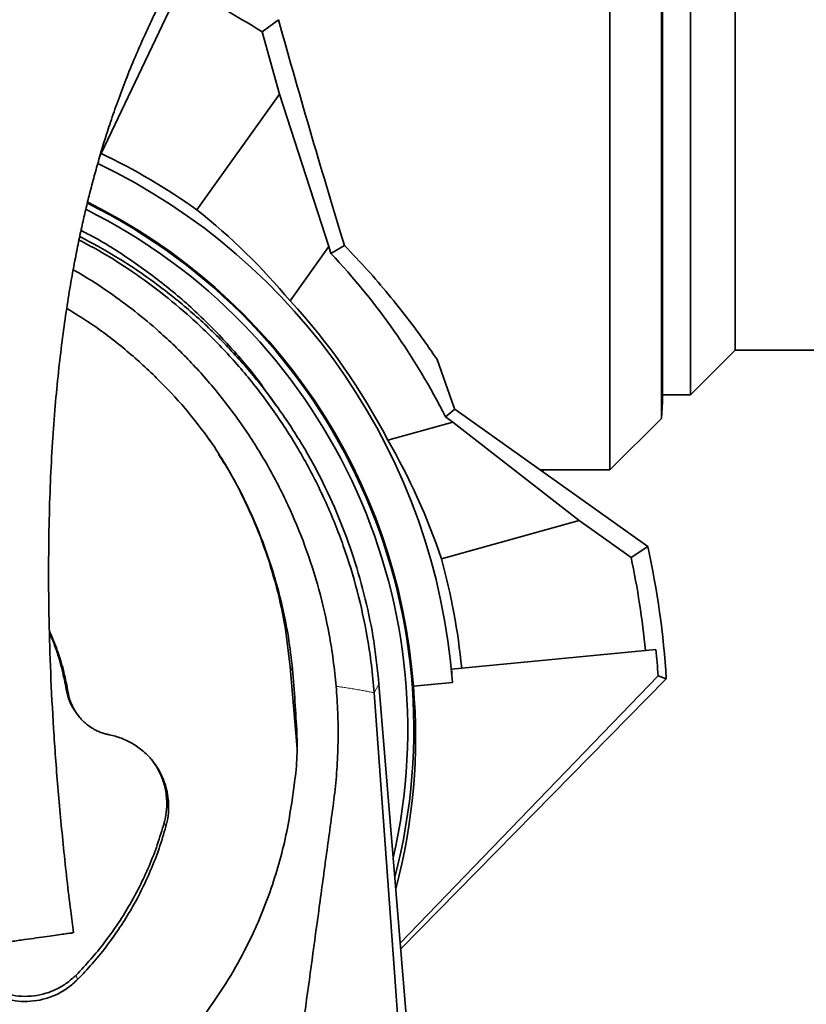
# Model space of a CAD drawing. Header units: millimetres. Extents: x 0 to 14900, y 0 to 10500.
# Tile 19 of 56: x 3806 to 4026, y 7086 to 7361. Entities that reach past the tile are written whole.
import ezdxf

# ---------------------------------------------------------------- set-up
doc = ezdxf.new("R2010")
doc.units = ezdxf.units.MM
doc.header["$LTSCALE"] = 25
doc.linetypes.add('PHANTOM', pattern=[12.7, 6.35, -1.27, 1.27, -1.27, 1.27, -1.27])
doc.styles.add('SLDTEXTSTYLE0', font='TXT', dxfattribs={"width": 0.605})
doc.dimstyles.new('SLDDIMSTYLE1', dxfattribs={"dimtxt": 87.5, "dimasz": 87.5, "dimexe": 0, "dimexo": 0.0625, "dimgap": 21.875, "dimtad": 1, "dimdec": 0, "dimrnd": 1e-09, "dimzin": 12, "dimdsep": 46, "dimtxsty": 'SLDTEXTSTYLE0', "dimsah": 1, "dimcen": 0.09, "dimadec": 0, "dimazin": 3, "dimtfac": 1, "dimtofl": 0, "dimtmove": 0, "dimatfit": 3, "dimfxl": 1, "dimfrac": 2, "dimtolj": 1, "dimtzin": 12, "dimarcsym": 0})

# ---------------------------------------------------------------- blocks, each defined once
blk = doc.blocks.new('_D_1')
at = {"color": 7, "linetype": 'Continuous', "lineweight": 0}
for p, q in [((3801.69, 8361.92), (6836.58, 8361.92)), ((6799.08, 8361.92), (6799.08, 5102.65)), ((3832.59, 5102.65), (6836.58, 5102.65))]:
    blk.add_line(p, q, dxfattribs=at)
at = {"color": 7, "linetype": 'Continuous', "lineweight": 18}
for points in [[(6799.08, 8361.92), (6786.58, 8274.42), (6811.58, 8274.42)], [(6799.08, 5102.65), (6811.58, 5190.15), (6786.58, 5190.15)]]:
    blk.add_solid(points, dxfattribs=at)
at = {"color": 7, "linetype": 'Continuous', "lineweight": 18, "insert": (6686.29, 6598.6), "char_height": 87.5, "attachment_point": 1, "rotation": 90, "style": 'SLDTEXTSTYLE0'}
blk.add_mtext('3259', dxfattribs=at)

msp = doc.modelspace()

# ---------------------------------------------------------------- linework, layer by layer
at = {"color": 7, "linetype": 'Continuous', "lineweight": 35}
for p, q in [((3970.6946825, 7235.1472299), (3970.6946825, 7474.6472299)), ((3985.1416199, 7249.5941673), (3985.1416199, 7474.6472299)), ((3985.3814054, 7471.1249127), (3985.3814054, 7254.1695471)), ((3993.1946854, 7469.1472299), (3993.1946854, 7256.1472299)), ((4005.6946854, 7268.6472299), (4005.6946854, 7456.6472299)), ((3850.7122348, 7370.2418453), (3828.5024936, 7323.6781545)), ((3878.0887719, 7361.0793962), (3873.5567939, 7357.7103627)), ((3873.5567939, 7357.7103627), (3878.3929695, 7340.2716772)), ((3878.3929695, 7340.2716772), (3855.2983369, 7307.8941965)), ((3878.3929695, 7340.2716772), (3892.1821194, 7297.609523)), ((3828.5024936, 7323.6781545), (3828.2377048, 7323.1230133)), ((3881.3565618, 7282.4326509), (3892.1821194, 7297.609523)), ((3892.7069362, 7295.7170951), (3892.1821194, 7297.609523)), ((3896.5730604, 7297.8904006), (3892.7069362, 7295.7170951)), ((3993.1946854, 7256.1472299), (4005.6946854, 7268.6472299)), ((4005.6946854, 7268.6472299), (4249.3476174, 7268.6472299)), ((3922.4312874, 7266.0159465), (3927.0498611, 7252.8348935)), ((3877.3956628, 7253.3196694), (3874.8752205, 7256.8154572)), ((3985.3814054, 7256.1472299), (3993.1946854, 7256.1472299)), ((3985.1416199, 7249.5941673), (3985.3814054, 7254.1695471)), ((3927.3810752, 7252.1879733), (3924.8032464, 7249.9711659)), ((3927.3810752, 7252.1879733), (3981.2630448, 7213.7543379)), ((3926.7797536, 7248.5613371), (3908.6031333, 7243.5205142)), ((3926.7797536, 7248.5613371), (3924.8032464, 7249.9711659)), ((3926.7797536, 7248.5613371), (3962.152898, 7221.0124585)), ((3970.6946825, 7235.1472299), (3985.1416199, 7249.5941673)), ((3858.2667658, 7244.3055168), (3858.9587086, 7243.2258074)), ((3951.2713164, 7235.1472299), (3970.6946825, 7235.1472299)), ((3951.8813748, 7234.7120795), (3952.1540917, 7235.1472299)), ((3923.616722, 7210.3254311), (3962.152898, 7221.0124585)), ((3962.152898, 7221.0124585), (3976.6204949, 7210.6928219)), ((3981.2630448, 7213.7543379), (3976.6204949, 7210.6928219)), ((3929.2840726, 7179.7471432), (3980.6358081, 7184.691753)), ((3980.6358081, 7184.691753), (3983.5049659, 7184.9680214)), ((3883.2794946, 7157.154099), (3881.3415236, 7180.09722)), ((3926.4149149, 7179.4708748), (3929.2840726, 7179.7471432)), ((3912.100298, 7102.8600077), (3984.2020492, 7177.5830018)), ((3912.2353813, 7101.2078739), (3986.4604537, 7176.7398564)), ((3984.2020492, 7177.5830018), (3986.4604537, 7176.7398564)), ((3906.1791648, 7175.2783313), (3952.0179973, 6614.6472299)), ((3915.776886, 7174.6972372), (3926.6809409, 7175.7471783)), ((3821.4135118, 7167.4304584), (3821.8431362, 7166.8346101)), ((3881.7895599, 7142.1069732), (3882.5843752, 7147.7416476))]:
    msp.add_line(p, q, dxfattribs=at)
at = {"color": 8, "linetype": 'Continuous', "lineweight": 18}
for p, q in [((3882.0021851, 7179.018263), (3881.3415236, 7180.09722)), ((3819.3006623, 7172.9390977), (3818.7815895, 7173.7533953)), ((3904.8113931, 7172.8242698), (3906.1791648, 7175.2783313)), ((3846.6547286, 7135.4778737), (3846.1477247, 7136.5201785)), ((3821.9222145, 7092.6397855), (3821.5478939, 7093.9120216))]:
    msp.add_line(p, q, dxfattribs=at)
at = {"color": 7, "linetype": 'Continuous', "lineweight": 35, "flags": 128}
msp.add_lwpolyline([(3904.8113931, 7172.8242698), (3910.5005179, 7094.6466601), (3916.1453438, 7017.0796348), (3921.7900669, 6939.5126999)], dxfattribs=at)
at = {"color": 7, "linetype": 'Continuous', "lineweight": 18}
msp.add_arc((3751.6946825, 5882.6472299), 2479.27, 5.1503552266, 154.8240965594, dxfattribs=at)
at = {"color": 7, "linetype": 'PHANTOM', "lineweight": 18}
msp.add_arc((3751.6946825, 5882.6472299), 1601.47, 52.5938832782, 107.4061649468, dxfattribs=at)
at = {"color": 7, "linetype": 'Continuous', "lineweight": 35}
for radius, start, end in [(230, 58.005674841, 64.5), (178.4107578, 54.5, 64.5), (175.4759222, 4.281332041, 64.366850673), (164.2096311, 345.394122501, 63.608153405), (164.5240778, 4.200195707, 63.629971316), (162.5, 347.198907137, 63.480566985), (193.8866801, 26.768481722, 43.340139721), (176.5240778, 27.267348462, 42.732651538), (197.1883701, 27.00622775, 27.217403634), (235.1883701, 3.43525486, 12.550666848), (178.4107578, 5.5, 15.5), (230, 5.5, 12.057538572)]:
    msp.add_arc((3751.6946825, 7162.6472299), radius, start, end, dxfattribs=at)
for centre, major_axis, ratio, start_param, end_param in [((3884.5876339, 7362.6472299), (-35.4527488, 127.4874333), 0.0504918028, 1.5690531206, 2.0894974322), ((3744.0616468, 7168.0918213), (145.6469971, -103.8889934), 0.9986257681, 1.3143599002, 1.5183645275), ((3754.200273, 7153.6123626), (-47.8095136, 172.3955368), 0.9986257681, 4.7648207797, 4.968825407), ((3752.0081868, 7159.3913636), (-22.325194, 231.8560043), 0.9999013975, 4.6945846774, 4.7264320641), ((3751.4583878, 7165.101244), (-16.8269631, 174.7546932), 0.9999013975, 4.677081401, 4.6983458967), ((3751.9160928, 7160.3477959), (-15.7670202, 163.7467652), 0.9999013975, 4.3560665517, 4.7037448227)]:
    msp.add_ellipse(centre, major_axis=major_axis, ratio=ratio, start_param=start_param, end_param=end_param, dxfattribs=at)
for points, knots in [([(3950.0191704, 7528.4669406), (3949.7453615, 7528.4422931), (3948.3918026, 7528.3204498), (3946.2756227, 7527.9542477), (3943.6875908, 7527.4469763), (3941.5570581, 7526.9413014), (3939.6856353, 7526.4464591), (3937.8580188, 7525.9140926), (3935.4877986, 7525.162336), (3932.561077, 7524.1287419), (3929.0445204, 7522.73416), (3925.3111503, 7521.0962282), (3921.2243645, 7519.1302131), (3916.7747079, 7516.79645), (3912.1397365, 7514.1631852), (3907.5332952, 7511.3517786), (3903.1513746, 7508.5065288), (3899.3638939, 7505.9118241), (3896.2260021, 7503.6718165), (3893.796024, 7501.8844423), (3891.6303636, 7500.2526037), (3889.4346068, 7498.5619112), (3887.0265424, 7496.6629242), (3884.3240843, 7494.4757054), (3881.3819601, 7492.028064), (3878.250169, 7489.3436909), (3875.0742569, 7486.5379728), (3871.9752274, 7483.7195433), (3868.9667331, 7480.9063426), (3866.0512497, 7478.106457), (3862.2433585, 7474.3546326), (3857.500403, 7469.5026548), (3851.7623255, 7463.3286779), (3846.2182766, 7457.0480821), (3840.911259, 7450.7299056), (3835.7788397, 7444.3112007), (3830.7800587, 7437.7381143), (3825.8345375, 7430.8996205), (3821.0285374, 7423.8961247), (3817.2350122, 7418.0542833), (3814.4564419, 7413.5979863), (3812.6284487, 7410.5958468), (3810.857819, 7407.6182107), (3809.1441236, 7404.6673098), (3807.4874038, 7401.7463445), (3805.9414814, 7398.9553812), (3804.5986471, 7396.475747), (3803.5657369, 7394.5317073), (3802.8285848, 7393.1249033), (3802.2153235, 7391.9433123), (3801.5213623, 7390.5931887), (3800.6094164, 7388.7948935), (3799.311015, 7386.1883051), (3797.5890223, 7382.6375444), (3795.4194406, 7377.9900247), (3792.8631988, 7372.2467348), (3790.118635, 7365.6916829), (3787.4101006, 7358.7416047), (3784.9877209, 7352.0474999), (3782.8671391, 7345.7370344), (3781.0191544, 7339.8363251), (3779.4165422, 7334.3634949), (3777.9946664, 7329.1923395), (3776.7456279, 7324.3626791), (3775.6224918, 7319.7560206), (3774.5861611, 7315.2596695), (3773.5678356, 7310.5725246), (3772.3253735, 7304.4687639), (3770.8984639, 7296.7557306), (3769.3583268, 7287.2348537), (3767.9244258, 7276.847329), (3766.7395649, 7266.4597558), (3765.7811536, 7256.1268534), (3765.0272054, 7245.8855663), (3764.4320193, 7234.8891688), (3764.0282467, 7223.0625518), (3763.8550531, 7210.4186801), (3763.9482327, 7196.9823165), (3764.3323313, 7182.8663876), (3765.0160858, 7168.1037407), (3765.9978582, 7152.818643), (3767.2663103, 7137.0443207), (3768.8355108, 7120.8209592), (3770.2121551, 7108.0066956), (3771.1505702, 7100.5992555), (3771.383253, 7098.7625589)], [0, 0, 0, 0, 0.00228266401, 0.01128421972, 0.01878859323, 0.02463621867, 0.02999112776, 0.03553410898, 0.04126895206, 0.05193961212, 0.06315902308, 0.07528457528, 0.08872424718, 0.10381856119, 0.11999820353, 0.13567516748, 0.15061559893, 0.16474515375, 0.17463020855, 0.18301122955, 0.18988645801, 0.19713638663, 0.20592098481, 0.21505437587, 0.22543207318, 0.23677674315, 0.24795901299, 0.25885429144, 0.26945349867, 0.279748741, 0.28973322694, 0.30988407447, 0.33032130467, 0.35122643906, 0.3698115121, 0.38779984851, 0.40591827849, 0.42438356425, 0.44312000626, 0.46118818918, 0.46857700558, 0.47578111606, 0.48280155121, 0.48963949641, 0.49629629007, 0.50276891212, 0.50839697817, 0.51272253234, 0.51550326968, 0.51753647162, 0.52035483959, 0.52418360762, 0.52901277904, 0.53682806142, 0.54630209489, 0.5573933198, 0.57108042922, 0.58429558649, 0.59649609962, 0.60771564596, 0.61799279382, 0.62736148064, 0.63585099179, 0.64420207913, 0.65154462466, 0.65869549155, 0.66631037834, 0.67438747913, 0.68818878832, 0.70316978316, 0.71935181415, 0.73676361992, 0.75137910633, 0.76710012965, 0.7839787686, 0.80202411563, 0.82160255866, 0.84239955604, 0.86441723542, 0.88767010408, 0.91215749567, 0.93737848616, 0.96369364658, 0.99099773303, 1, 1, 1, 1]), ([(3820.8275974, 7105.7416121), (3820.5556982, 7107.7743984), (3819.510515, 7115.5884483), (3818.0024304, 7129.1961878), (3816.3874951, 7146.2187572), (3815.1977533, 7162.567843), (3814.3918447, 7178.126372), (3813.9408456, 7192.8285975), (3813.8005756, 7206.6260839), (3813.9331718, 7219.5144969), (3814.3065278, 7231.5041345), (3814.8884801, 7242.606284), (3815.6472083, 7252.8431972), (3816.5516828, 7262.292164), (3817.5770833, 7271.0425287), (3818.7023425, 7279.1698922), (3819.9014498, 7286.6901578), (3821.0732953, 7293.1987408), (3822.180044, 7298.7825475), (3823.1950285, 7303.5284296), (3824.2286595, 7308.0403866), (3825.3544769, 7312.6468521), (3826.578999, 7317.3276909), (3827.9478358, 7322.2141041), (3829.4537669, 7327.2394087), (3831.1941383, 7332.6442578), (3833.1990951, 7338.4085178), (3835.4903204, 7344.4865638), (3837.9553164, 7350.5325857), (3840.4127909, 7356.1478054), (3842.6570618, 7360.9843266), (3844.6061567, 7364.9913155), (3846.2202412, 7368.1879994), (3847.4858544, 7370.6241766), (3848.5884035, 7372.7032108), (3849.7908353, 7374.9277708), (3851.3399287, 7377.7248077), (3853.3039109, 7381.1646799), (3855.6982741, 7385.2107283), (3858.4333573, 7389.6480798), (3861.782632, 7394.8559678), (3865.477609, 7400.3229468), (3869.3452542, 7405.7552519), (3872.812111, 7410.4123867), (3875.9010761, 7414.4069229), (3878.2413274, 7417.3354847), (3879.9660019, 7419.4468386), (3881.2715849, 7421.0237941), (3882.7681009, 7422.8049262), (3884.569362, 7424.9108014), (3886.6921363, 7427.3405113), (3889.1162903, 7430.0478873), (3891.7027096, 7432.8582548), (3894.7588314, 7436.086993), (3898.0654377, 7439.4629372), (3901.5187526, 7442.8553156), (3904.5700891, 7445.7507958), (3907.2197159, 7448.1889787), (3911.5473797, 7452.0656666), (3915.509829, 7455.4123241), (3919.219552, 7458.3715025), (3920.7846628, 7459.5951587), (3922.2945632, 7460.7522598), (3923.7601918, 7461.8535427), (3925.3052475, 7462.9916459), (3927.0455324, 7464.244841), (3929.0182299, 7465.6260492), (3931.2021926, 7467.1055786), (3933.5066654, 7468.6083313), (3935.8223968, 7470.053173), (3937.9929577, 7471.3455018), (3939.9375802, 7472.4502957), (3941.7299603, 7473.4220509), (3943.3784857, 7474.273179), (3944.9889176, 7475.0635465), (3946.6002392, 7475.812191), (3948.3185411, 7476.5585041), (3950.0869703, 7477.2629034), (3951.6306176, 7477.8132551), (3952.8319838, 7478.1955694), (3953.6861429, 7478.4426436), (3954.4548718, 7478.6396046), (3954.9507387, 7478.7554074), (3955.192975, 7478.805359), (3955.2176621, 7478.8255525), (3955.2202515, 7478.8276705)], [0, 0, 0, 0, 0.01102356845, 0.04237470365, 0.07233890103, 0.1007993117, 0.12766863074, 0.15288617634, 0.17641799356, 0.19828058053, 0.21852504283, 0.23721455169, 0.25441684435, 0.2702545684, 0.28507404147, 0.29894843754, 0.31190579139, 0.32396804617, 0.33298469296, 0.34144650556, 0.34935944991, 0.35741428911, 0.36674146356, 0.37552326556, 0.3852537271, 0.39597520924, 0.40774795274, 0.4206457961, 0.43459052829, 0.44762068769, 0.45903777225, 0.46874182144, 0.47670677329, 0.48278257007, 0.48717071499, 0.49266178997, 0.50007422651, 0.5092700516, 0.52041769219, 0.53356352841, 0.5471210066, 0.56629107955, 0.58360781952, 0.5989697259, 0.61240012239, 0.62439873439, 0.62978712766, 0.63507633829, 0.64155169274, 0.64941306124, 0.65866769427, 0.66932123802, 0.68109805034, 0.69245678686, 0.70924908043, 0.72431878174, 0.73765258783, 0.74924759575, 0.75911726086, 0.79456394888, 0.80173299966, 0.80880461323, 0.81560579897, 0.82211793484, 0.82867491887, 0.83666448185, 0.84620695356, 0.85627691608, 0.86756248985, 0.87916239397, 0.88980021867, 0.8994887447, 0.90825471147, 0.91712948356, 0.92518627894, 0.9341040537, 0.94406469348, 0.95496434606, 0.96587813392, 0.97310174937, 0.97952558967, 0.98520261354, 0.99144548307, 0.9991027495, 1, 1, 1, 1]), ([(3822.5539047, 7300.4736916), (3825.9602766, 7298.6358449), (3832.9399214, 7294.8701029), (3842.8849887, 7288.1533931), (3852.4633373, 7280.6301114), (3861.4112859, 7272.3606955), (3869.6770928, 7263.4116139), (3877.2143368, 7253.8404798), (3883.9824, 7243.7111244), (3889.9402878, 7233.0848243), (3895.0283245, 7222.0592865), (3899.2202485, 7210.7036677), (3902.4882898, 7199.0934644), (3904.9170855, 7187.2699741), (3905.7557156, 7179.2754232), (3906.1750467, 7175.2779953)], [0, 0, 0, 0, 0.0737108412, 0.1510332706, 0.2283770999, 0.3057443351, 0.3831361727, 0.4605528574, 0.5379943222, 0.6154556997, 0.6929360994, 0.7696832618, 0.8464451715, 0.9232196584, 1, 1, 1, 1]), ([(3822.9056651, 7302.1181891), (3824.0679142, 7301.5330585), (3829.0041655, 7299.0479188), (3837.2434332, 7293.7039735), (3847.5563165, 7286.0775242), (3857.1753266, 7277.5574435), (3865.9513234, 7268.2227407), (3871.8136992, 7261.278078), (3874.5018981, 7257.2606678), (3874.8232838, 7256.7803693)], [0, 0, 0, 0, 0.0561148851, 0.2383285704, 0.4224638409, 0.6092364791, 0.7915177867, 0.9750750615, 1, 1, 1, 1]), ([(3822.3362251, 7299.4560288), (3824.127409, 7298.5215588), (3828.8543076, 7296.055511), (3836.4839875, 7291.2314321), (3845.170077, 7285.0062574), (3854.103933, 7277.5337018), (3862.8504137, 7268.9850504), (3871.2744123, 7259.2592891), (3878.9386069, 7248.7767479), (3885.7240619, 7237.6607424), (3891.5577994, 7226.0089638), (3896.3948979, 7213.9202756), (3900.2623751, 7201.3428668), (3902.6821531, 7190.1741551), (3904.1289842, 7180.624159), (3904.5837364, 7175.4263711), (3904.8113931, 7172.8242698)], [0, 0, 0, 0, 0.0383692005, 0.1012555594, 0.1712834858, 0.2413118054, 0.3223758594, 0.4034413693, 0.4856385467, 0.5689926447, 0.6507860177, 0.7331469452, 0.8163704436, 0.9007684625, 0.9503229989, 1, 1, 1, 1]), ([(3896.5730604, 7297.8904006), (3898.7190574, 7295.6345399), (3903.0246232, 7291.1085521), (3908.9025115, 7284.2263575), (3914.3393653, 7277.3713828), (3918.8436885, 7271.2477298), (3921.3685855, 7267.565681), (3922.4312874, 7266.0159465)], [0, 0, 0, 0, 0.2074503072, 0.4162125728, 0.629293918, 0.843973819, 1, 1, 1, 1]), ([(3820.717816, 7291.0939092), (3821.4012961, 7290.7211557), (3824.9055981, 7288.8099943), (3830.6757337, 7284.9650914), (3837.9985019, 7279.60588), (3845.5622123, 7273.2721148), (3853.4388546, 7265.6786619), (3861.4012475, 7256.6381304), (3868.6640779, 7246.904799), (3875.1812276, 7236.4900447), (3880.8684452, 7225.4503709), (3885.6914598, 7213.8238286), (3889.5710052, 7201.7041203), (3891.9986131, 7190.9925641), (3893.4669926, 7181.952118), (3893.9531083, 7177.1044207), (3894.1964323, 7174.6779181)], [0, 0, 0, 0, 0.0161478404, 0.0827923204, 0.1439241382, 0.2050573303, 0.2883958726, 0.3722764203, 0.4569721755, 0.5427779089, 0.629978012, 0.7177542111, 0.80732869, 0.8975211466, 0.9487044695, 1, 1, 1, 1]), ([(3859.1278736, 7243.2072793), (3856.7995795, 7246.2868192), (3852.1269703, 7252.4670894), (3844.0817229, 7261.0498244), (3835.2348736, 7269.0305793), (3826.8087377, 7275.521704), (3821.1303659, 7278.9592771), (3818.9089294, 7280.3040905)], [0, 0, 0, 0, 0.2109966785, 0.4234452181, 0.6405815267, 0.8593918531, 1, 1, 1, 1]), ([(3883.171405, 7162.5302071), (3882.9961461, 7165.5371306), (3882.6456465, 7171.5506662), (3881.9605371, 7180.5570552), (3880.5560365, 7191.0980448), (3877.83432, 7203.0358151), (3874.1365044, 7214.2101), (3870.3868991, 7223.1415733), (3867.0407968, 7230.0130435), (3863.3270051, 7236.7358121), (3860.5275809, 7241.0501284), (3859.1278736, 7243.2072793)], [0, 0, 0, 0, 0.105822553, 0.2116341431, 0.3173205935, 0.4793889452, 0.6414560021, 0.7305682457, 0.8196800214, 0.9098403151, 1, 1, 1, 1]), ([(3861.2998806, 7239.572636), (3862.1377148, 7238.2953419), (3865.0260025, 7233.8920932), (3869.1862563, 7225.7176028), (3873.7195507, 7215.0979796), (3877.3109225, 7203.8278924), (3880.0037932, 7192.1360311), (3880.8943808, 7184.12125), (3881.3415236, 7180.09722)], [0, 0, 0, 0, 0.0722925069, 0.2492158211, 0.4331442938, 0.6185158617, 0.8084659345, 1, 1, 1, 1]), ([(3819.3006623, 7172.9390977), (3818.9474285, 7174.8009524), (3818.237512, 7178.5428396), (3816.5567838, 7184.0451596), (3815.1101968, 7187.8838404), (3814.1804302, 7189.8586815), (3814.0769674, 7190.0784385)], [0, 0, 0, 0, 0.3162202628, 0.6355278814, 0.9594421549, 1, 1, 1, 1]), ([(3818.7815895, 7173.7533953), (3818.6167262, 7174.6778556), (3818.1203165, 7177.4614413), (3816.9389039, 7182.0561921), (3815.4657954, 7186.4231433), (3814.4038674, 7188.9208792), (3814.0897414, 7189.6597276)], [0, 0, 0, 0, 0.1694516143, 0.5102253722, 0.8551211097, 1, 1, 1, 1]), ([(3821.4225819, 7167.4365181), (3821.170767, 7167.7968477), (3820.6755981, 7168.5054), (3820.0689469, 7169.6499168), (3819.5289682, 7170.8947275), (3819.0736781, 7172.2636915), (3818.8791997, 7173.2555658), (3818.7815895, 7173.7533953)], [0, 0, 0, 0, 0.1907744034, 0.3751388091, 0.5613509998, 0.7798385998, 1, 1, 1, 1]), ([(3894.1964323, 7174.6779181), (3894.373342, 7172.2121499), (3894.7275648, 7167.2749917), (3894.7977507, 7159.8222451), (3894.5236553, 7152.3425997), (3893.8618426, 7144.8278076), (3892.8198733, 7137.3174406), (3891.4425186, 7127.2655944), (3887.7370801, 7100.0802761), (3881.3983029, 7053.6484098), (3875.7432363, 7012.2430747), (3872.7711707, 6990.4821682)], [0, 0, 0, 0, 0.0400427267, 0.080176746, 0.1205930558, 0.1611063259, 0.202073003, 0.2430458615, 0.3249901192, 0.6452431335, 1, 1, 1, 1]), ([(3830.8055337, 7161.0990795), (3830.6100839, 7161.1398176), (3830.0221242, 7161.2623676), (3829.0524909, 7161.5404183), (3827.9089272, 7161.9689956), (3826.9808372, 7162.4108803), (3825.9151447, 7163.0051864), (3824.9049525, 7163.6855312), (3823.8151739, 7164.5970794), (3823.0855616, 7165.32112), (3822.1417249, 7166.3873369), (3821.1919489, 7167.7178454), (3820.4490348, 7169.1694256), (3819.9565277, 7170.3799241), (3819.5818717, 7171.5031539), (3819.3946366, 7172.4592357), (3819.3006623, 7172.9390977)], [0, 0, 0, 0, 0.0341064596, 0.102600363, 0.1720750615, 0.2425544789, 0.277965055, 0.3805198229, 0.4499918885, 0.5204699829, 0.5558804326, 0.6932506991, 0.7982736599, 0.8336862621, 0.916526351, 1, 1, 1, 1]), ([(3882.5843752, 7147.7416476), (3882.7387467, 7148.9617355), (3883.04786, 7151.404838), (3883.2757114, 7155.0991295), (3883.3444257, 7158.8124111), (3883.2291253, 7161.2899365), (3883.171405, 7162.5302071)], [0, 0, 0, 0, 0.24849234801, 0.49758073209, 0.74848459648, 1, 1, 1, 1]), ([(3846.6547286, 7135.4778737), (3846.7776979, 7135.9641533), (3847.1486177, 7137.4309483), (3847.38527, 7139.4507503), (3847.4100555, 7141.4810612), (3847.2855579, 7143.4503873), (3846.894319, 7145.7322082), (3846.2076647, 7147.9412437), (3845.3075939, 7150.0673433), (3844.1833162, 7152.0914098), (3842.8841975, 7153.8401407), (3841.6021099, 7155.279119), (3840.3614934, 7156.4671823), (3838.8377917, 7157.6644788), (3837.3255096, 7158.6464646), (3835.7849522, 7159.4704583), (3834.1893774, 7160.1553005), (3832.5276143, 7160.7179477), (3831.3812377, 7160.9716644), (3830.8055337, 7161.0990795)], [0, 0, 0, 0, 0.0444936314, 0.1342088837, 0.179501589, 0.2245746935, 0.3091414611, 0.3842180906, 0.4292924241, 0.5138605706, 0.5889395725, 0.6220745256, 0.6848152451, 0.7410546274, 0.7937856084, 0.8446130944, 0.8958822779, 0.947712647, 1, 1, 1, 1]), ([(3846.1477247, 7136.5201785), (3846.2704476, 7137.0066887), (3846.6407353, 7138.4746201), (3846.8692041, 7140.4975396), (3846.8790687, 7142.3851319), (3846.7830755, 7143.9463433), (3846.5495825, 7145.6028506), (3846.1034802, 7147.4362697), (3845.4961603, 7149.2307856), (3844.6460606, 7151.0832211), (3843.8224686, 7152.5666976), (3843.2125731, 7153.3502913), (3843.0717558, 7153.5312134)], [0, 0, 0, 0, 0.0841512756, 0.2539068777, 0.3396541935, 0.4006685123, 0.516196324, 0.6197524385, 0.7168458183, 0.8334903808, 0.9615549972, 1, 1, 1, 1]), ([(3778.1575275, 7033.018862), (3780.7287702, 7033.5644123), (3785.8712449, 7034.6555107), (3794.3354286, 7037.144461), (3803.5344879, 7040.5378547), (3811.6753507, 7044.3475616), (3819.5138434, 7048.630167), (3826.9969974, 7053.3419951), (3834.7618734, 7059.1586349), (3841.4501344, 7064.962354), (3846.5479372, 7069.9698497), (3850.7517981, 7074.5498815), (3855.3069807, 7079.9403023), (3860.575398, 7087.0095453), (3866.2231902, 7096.0387892), (3870.3204687, 7103.9814219), (3873.5819593, 7111.4021897), (3876.1459792, 7118.1780004), (3878.5482336, 7126.0054413), (3880.4916876, 7133.9849132), (3881.3569346, 7139.3996122), (3881.7895599, 7142.1069732)], [0, 0, 0, 0, 0.0486535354, 0.0973068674, 0.1632046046, 0.2300640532, 0.2636558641, 0.328841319, 0.3940276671, 0.4438304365, 0.4936335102, 0.5271917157, 0.5598813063, 0.625521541, 0.6920631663, 0.7595208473, 0.7934018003, 0.8447482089, 0.8960952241, 0.9480473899, 1, 1, 1, 1]), ([(3821.5478939, 7093.9120216), (3822.9251731, 7095.3622507), (3825.6797317, 7098.2627093), (3829.4843056, 7102.9469572), (3833.0300621, 7107.8648238), (3836.3153401, 7113.0883086), (3839.3071189, 7118.5826917), (3841.9773028, 7124.3628363), (3844.3107441, 7130.3394872), (3845.5345161, 7134.4569812), (3846.1477247, 7136.5201785)], [0, 0, 0, 0, 0.1206314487, 0.2412629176, 0.3637510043, 0.4862391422, 0.6133177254, 0.740928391, 0.8701841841, 1, 1, 1, 1]), ([(3821.9222145, 7092.6397855), (3823.2995931, 7094.0898418), (3826.0543505, 7096.9899545), (3829.8609714, 7101.6718261), (3833.4102903, 7106.5860572), (3836.7130666, 7111.823669), (3839.7325034, 7117.3531857), (3842.4358923, 7123.1921423), (3844.7974543, 7129.2311962), (3846.0347363, 7133.3926177), (3846.6547286, 7135.4778737)], [0, 0, 0, 0, 0.1199810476, 0.2399621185, 0.3617694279, 0.4835767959, 0.6112997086, 0.7395628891, 0.8694969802, 1, 1, 1, 1]), ([(3777.3719956, 7099.6076614), (3778.2975288, 7099.7383589), (3780.1746033, 7100.0034268), (3783.5853431, 7100.4850686), (3787.3772377, 7101.0205345), (3791.3728971, 7101.5847747), (3795.4999782, 7102.1675734), (3799.5205622, 7102.7353332), (3803.4425447, 7103.2891693), (3807.0981878, 7103.8053947), (3810.4895274, 7104.2842969), (3813.5100781, 7104.7108388), (3816.1166642, 7105.0789234), (3818.2349696, 7105.3780562), (3819.7683679, 7105.5945924), (3820.6721161, 7105.7222137), (3820.7130793, 7105.7279982), (3820.7312818, 7105.7305687)], [0, 0, 0, 0, 0.0677573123, 0.13741866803, 0.20520099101, 0.27510393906, 0.34029593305, 0.40748579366, 0.47096629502, 0.5362662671, 0.60024026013, 0.66594207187, 0.73237367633, 0.80054338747, 0.87059807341, 0.94249829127, 1, 1, 1, 1]), ([(3791.8133806, 7093.5564626), (3792.5111638, 7092.8222438), (3793.9067303, 7091.3538061), (3796.4944114, 7089.484561), (3799.4555619, 7087.9624791), (3802.768869, 7086.9133235), (3806.2112168, 7086.4452529), (3809.6838901, 7086.5504071), (3813.0897683, 7087.2469296), (3816.3338637, 7088.5052803), (3819.3522213, 7090.2776201), (3821.0655517, 7091.8523985), (3821.9222145, 7092.6397855)], [0, 0, 0, 0, 0.0897929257, 0.17958587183, 0.28194972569, 0.38431277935, 0.48667001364, 0.58902755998, 0.69142040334, 0.79381342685, 0.89690700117, 1, 1, 1, 1]), ([(3792.2095095, 7094.8051427), (3792.9087786, 7094.0711545), (3794.3073178, 7092.6031768), (3796.8844296, 7090.765745), (3799.8052947, 7089.2938506), (3803.0418349, 7088.2975799), (3806.3994097, 7087.8684216), (3809.7822493, 7087.9978775), (3813.0955686, 7088.7031044), (3816.2222628, 7089.9447834), (3819.1056592, 7091.661772), (3820.7338171, 7093.1619397), (3821.5478939, 7093.9120216)], [0, 0, 0, 0, 0.0922206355, 0.1844414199, 0.2868026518, 0.3891631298, 0.4915122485, 0.5938615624, 0.6962661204, 0.7986710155, 0.8993357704, 1, 1, 1, 1])]:
    msp.add_open_spline(points, degree=3, knots=knots, dxfattribs=at)
at = {"color": 8, "linetype": 'Continuous', "lineweight": 18}
msp.add_open_spline([(3894.1964323, 7174.6779181), (3894.5942891, 7174.6208596), (3895.4627006, 7174.4963165), (3896.8304264, 7174.2888742), (3898.352272, 7174.0466427), (3899.9198129, 7173.781101), (3901.402975, 7173.5131812), (3902.7185603, 7173.2608147), (3903.8360226, 7173.0343416), (3904.5051559, 7172.8902261), (3904.8113931, 7172.8242698)], degree=3, knots=[0, 0, 0, 0, 0.0990882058, 0.2162821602, 0.3527146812, 0.503791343, 0.650376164, 0.7814157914, 0.8999622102, 1, 1, 1, 1], dxfattribs=at)

# ---------------------------------------------------------------- dimensions: what is measured, and where the dimension line sits
at = {"color": 7, "linetype": 'Continuous', "lineweight": 18}
dim = msp.add_linear_dim(base=(6799.0800417, 5102.6472299), p1=(3751.6946825, 8361.9172299), p2=(3782.5948561, 5102.6472299), angle=90, dimstyle='SLDDIMSTYLE1', dxfattribs=at)
dim.commit()
dim.dimension.update_dxf_attribs({"geometry": '_D_1', "text_midpoint": (6799.0800417, 6732.2822299), "dimtype": 160})

doc.saveas('drawing.dxf')
